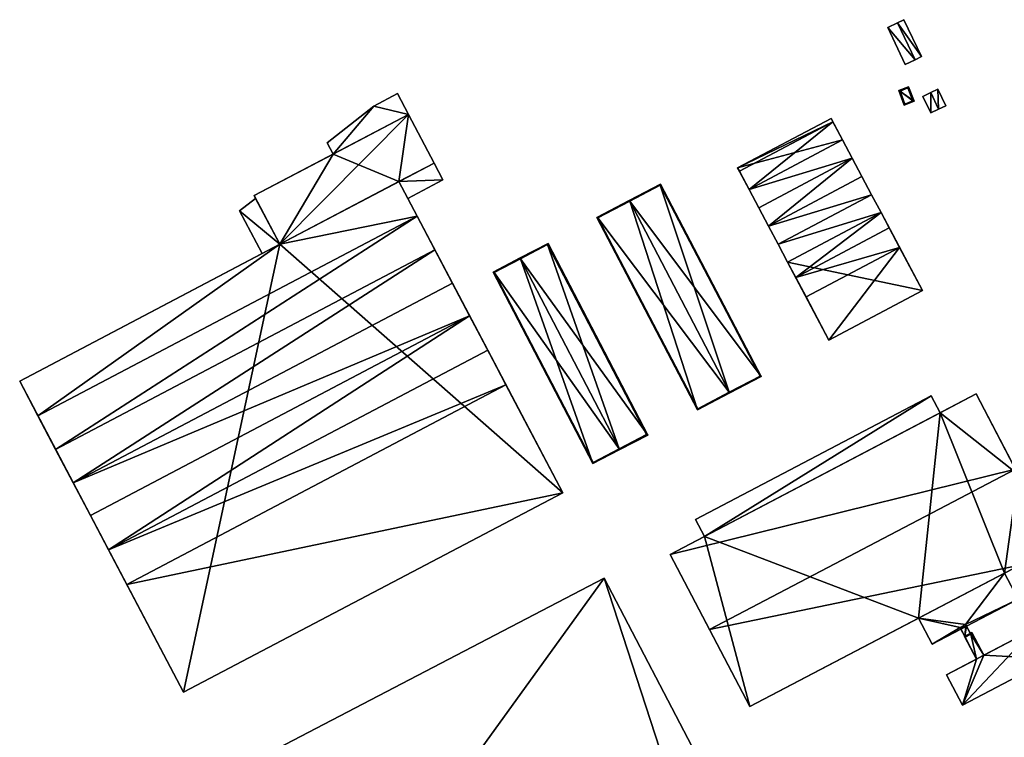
# Model space of a CAD drawing. Header units: inches. Extents: x 2523744 to 2528136, y 1148995 to 1152010.
# Tile 137 of 256: x 2526225 to 2526511, y 1150365 to 1150574. Entities that reach past the tile are written whole.
import ezdxf

# ---------------------------------------------------------------- set-up
doc = ezdxf.new("R2010")
doc.units = ezdxf.units.IN
doc.header["$MEASUREMENT"] = 0
for name, color, linetype in [('Flugdach', 10, 'Continuous'), ('Gebaeude Einzelhaus', 10, 'Continuous'), ('Offenes Gebaeude', 10, 'Continuous')]:
    doc.layers.add(name, color=color, linetype=linetype)

msp = doc.modelspace()

# ---------------------------------------------------------------- meshes
at = {"layer": 'Flugdach'}
mesh = msp.add_polyface(dxfattribs=at)
corners = [(2526335.063, 1150527.154, 397.651), (2526337.635, 1150522.269, 397.651), (2526347.911, 1150527.681, 397.651), (2526345.339, 1150532.566, 397.651), (2526347.911, 1150527.681, 397.551), (2526345.339, 1150532.566, 397.551), (2526337.635, 1150522.269, 397.551), (2526335.063, 1150527.154, 397.551)]
mesh.append_faces([[corners[k] for k in face] for face in [(0, 2, 3), (0, 1, 2)]], dxfattribs={"color": 13})
mesh.append_faces([[corners[k] for k in face] for face in [(6, 7, 4), (4, 7, 5), (4, 2, 6), (6, 2, 1), (2, 4, 3), (3, 4, 5)]], dxfattribs={"color": 41})
mesh = msp.add_polyface(dxfattribs=at)
corners = [(2526300.403, 1150508.899, 400.08), (2526288.693, 1150518.604, 400.08), (2526295.238, 1150506.178, 400.08), (2526293.378, 1150522.235, 400.08), (2526288.693, 1150518.604, 399.98), (2526293.378, 1150522.235, 399.98), (2526295.238, 1150506.178, 399.98), (2526300.403, 1150508.899, 399.98)]
mesh.append_faces([[corners[k] for k in face] for face in [(3, 1, 0), (0, 1, 2)]], dxfattribs={"color": 13})
mesh.append_faces([[corners[k] for k in face] for face in [(4, 7, 6), (4, 5, 7), (4, 6, 1), (1, 6, 2), (4, 3, 5), (4, 1, 3)]], dxfattribs={"color": 41})
at = {"layer": 'Gebaeude Einzelhaus'}
mesh = msp.add_polyface(dxfattribs=at)
corners = [(2526240.279, 1150439.401, 402.035), (2526245.276, 1150429.911, 401.64), (2526355.659, 1150488.048, 401.64), (2526350.66, 1150497.539, 402.035), (2526345.525, 1150507.289, 401.64), (2526235.143, 1150449.151, 401.64), (2526250.543, 1150419.913, 402.035), (2526360.925, 1150478.05, 402.035), (2526255.876, 1150409.786, 401.64), (2526366.258, 1150467.924, 401.64), (2526272.401, 1150378.41, 400.317), (2526382.784, 1150436.548, 400.317), (2526340.356, 1150517.101, 402.035), (2526229.975, 1150458.964, 402.035), (2526300.403, 1150508.899, 401.64), (2526224.68, 1150469.016, 401.64), (2526335.063, 1150527.154, 401.64), (2526337.866, 1150546.754, 403.557), (2526292.93, 1150523.086, 403.557), (2526300.403, 1150508.899, 403.083), (2526345.339, 1150532.566, 403.083), (2526315.898, 1150535.183, 400.08), (2526327.775, 1150549.184, 399.843), (2526314.15, 1150538.501, 399.95), (2526337.866, 1150546.754, 400.08), (2526334.673, 1150552.816, 399.843), (2526295.238, 1150506.178, 400.08), (2526295.238, 1150506.178, 399.98), (2526224.68, 1150469.016, 386.387), (2526300.403, 1150508.899, 400.08), (2526300.403, 1150508.899, 386.386), (2526300.403, 1150508.899, 399.98), (2526272.401, 1150378.41, 386.386), (2526382.784, 1150436.548, 386.386), (2526340.356, 1150517.101, 386.386), (2526337.635, 1150522.269, 397.551), (2526337.635, 1150522.269, 397.651), (2526335.063, 1150527.154, 386.386), (2526335.063, 1150527.154, 397.551), (2526335.063, 1150527.154, 397.651), (2526345.339, 1150532.566, 397.651), (2526345.339, 1150532.566, 386.386), (2526345.339, 1150532.566, 397.551), (2526337.866, 1150546.754, 386.386), (2526292.93, 1150523.086, 386.386), (2526315.898, 1150535.183, 386.386), (2526293.378, 1150522.235, 399.98), (2526293.378, 1150522.235, 400.08), (2526327.775, 1150549.184, 386.386), (2526334.673, 1150552.816, 386.386), (2526314.15, 1150538.501, 386.386)]
mesh.append_faces([[corners[k] for k in face] for face in [(25, 22, 24), (24, 22, 21), (21, 22, 23), (17, 19, 20), (17, 18, 19), (14, 12, 16), (15, 13, 14), (14, 13, 12), (4, 12, 5), (5, 12, 13), (8, 11, 9), (8, 10, 11), (6, 9, 7), (6, 8, 9), (1, 6, 2), (2, 6, 7), (0, 4, 5), (0, 3, 4), (0, 2, 3), (0, 1, 2)]], dxfattribs={"color": 13})
mesh.append_faces([[corners[k] for k in face] for face in [(50, 48, 45), (45, 48, 43), (43, 48, 49), (24, 43, 25), (25, 43, 49), (21, 23, 45), (45, 23, 50), (23, 22, 50), (50, 22, 48), (22, 25, 48), (48, 25, 49), (45, 30, 44), (45, 37, 30), (45, 43, 37), (37, 43, 41), (19, 47, 14), (14, 47, 29), (46, 30, 31), (46, 44, 30), (19, 18, 47), (47, 18, 46), (46, 18, 44), (44, 21, 45), (21, 17, 24), (44, 18, 21), (21, 18, 17), (24, 42, 43), (43, 42, 41), (24, 40, 42), (17, 20, 24), (24, 20, 40), (37, 41, 38), (38, 41, 42), (20, 16, 40), (40, 16, 39), (20, 19, 16), (16, 19, 14), (32, 30, 33), (33, 30, 34), (34, 30, 37), (32, 28, 30), (16, 36, 39), (35, 37, 38), (35, 34, 37), (33, 9, 11), (34, 7, 33), (33, 7, 9), (34, 2, 7), (34, 3, 2), (34, 4, 3), (16, 12, 36), (36, 12, 35), (35, 12, 34), (34, 12, 4), (11, 10, 33), (33, 10, 32), (1, 32, 6), (6, 32, 8), (8, 32, 10), (13, 28, 5), (5, 28, 0), (0, 28, 1), (1, 28, 32), (13, 15, 28), (28, 27, 30), (30, 27, 31), (26, 14, 29), (28, 15, 27), (27, 15, 26), (26, 15, 14)]], dxfattribs={"color": 41})
mesh = msp.add_polyface(dxfattribs=at)
corners = [(2526485.058, 1150550.555, 394.053), (2526480.67, 1150553.705, 394.053), (2526482.211, 1150549.43, 394.053), (2526483.428, 1150554.772, 394.053), (2526482.359, 1150549.758, 394.053), (2526483.285, 1150554.449, 394.053), (2526484.735, 1150550.697, 394.053), (2526480.988, 1150553.56, 394.053), (2526483.285, 1150554.449, 388.46), (2526484.735, 1150550.697, 388.46), (2526480.988, 1150553.56, 388.46), (2526482.359, 1150549.758, 388.46)]
mesh.append_faces([[corners[k] for k in face] for face in [(7, 4, 1), (5, 7, 1), (3, 5, 1), (0, 4, 6), (6, 5, 0), (0, 5, 3), (1, 4, 2), (2, 4, 0), (3, 1, 0), (0, 1, 2)]], dxfattribs={"color": 13})
mesh.append_faces([[corners[k] for k in face] for face in [(9, 11, 10), (9, 10, 8), (6, 11, 9), (4, 11, 6), (10, 11, 7), (7, 11, 4), (8, 10, 5), (5, 10, 7), (9, 8, 6), (6, 8, 5)]], dxfattribs={"color": 41})
mesh = msp.add_polyface(dxfattribs=at)
corners = [(2526461.421, 1150544.613, 400.995), (2526437.033, 1150524.866, 398.863), (2526464.244, 1150539.288, 398.863), (2526460.913, 1150545.574, 398.625), (2526433.701, 1150531.153, 398.625), (2526434.21, 1150530.193, 400.995), (2526450.613, 1150499.241, 399.099), (2526480.826, 1150507.996, 400.245), (2526477.824, 1150513.661, 399.099), (2526453.615, 1150493.576, 400.245), (2526460.289, 1150480.984, 400.245), (2526487.499, 1150495.405, 400.245), (2526475.451, 1150518.139, 400.995), (2526448.24, 1150503.718, 400.995), (2526475.451, 1150518.139, 398.863), (2526445.483, 1150508.923, 400.995), (2526448.24, 1150503.718, 398.863), (2526472.693, 1150523.343, 400.995), (2526442.688, 1150514.196, 398.863), (2526467.059, 1150533.975, 400.995), (2526439.848, 1150519.554, 400.995), (2526469.898, 1150528.618, 398.863), (2526467.059, 1150533.975, 398.863), (2526437.033, 1150524.866, 400.995), (2526439.848, 1150519.554, 398.863), (2526464.244, 1150539.288, 400.995), (2526442.688, 1150514.196, 400.995), (2526472.693, 1150523.343, 398.863), (2526469.898, 1150528.618, 400.995), (2526445.483, 1150508.923, 398.863), (2526464.244, 1150539.288, 387.018), (2526460.913, 1150545.574, 387.018), (2526433.701, 1150531.153, 387.018), (2526437.033, 1150524.866, 387.018), (2526448.24, 1150503.718, 387.018), (2526460.289, 1150480.984, 387.018), (2526487.499, 1150495.405, 387.018), (2526475.451, 1150518.139, 387.018), (2526472.693, 1150523.343, 387.018), (2526445.483, 1150508.923, 387.018), (2526469.898, 1150528.618, 387.018), (2526467.059, 1150533.975, 387.018), (2526439.848, 1150519.554, 387.018), (2526442.688, 1150514.196, 387.018)]
mesh.append_faces([[corners[k] for k in face] for face in [(29, 27, 26), (26, 27, 28), (25, 23, 22), (22, 23, 24), (21, 19, 18), (18, 19, 20), (17, 15, 14), (14, 15, 16), (8, 12, 6), (6, 12, 13), (9, 10, 7), (7, 10, 11), (9, 7, 6), (6, 7, 8), (5, 1, 0), (4, 5, 0), (3, 4, 0), (0, 1, 2)]], dxfattribs={"color": 13})
mesh.append_faces([[corners[k] for k in face] for face in [(40, 38, 43), (43, 38, 39), (18, 29, 26), (18, 39, 29), (18, 43, 39), (28, 21, 26), (26, 21, 18), (27, 21, 28), (38, 40, 27), (27, 40, 21), (30, 41, 33), (33, 41, 42), (1, 24, 23), (1, 42, 24), (1, 33, 42), (25, 2, 23), (23, 2, 1), (22, 2, 25), (22, 41, 2), (2, 41, 30), (41, 43, 42), (41, 40, 43), (24, 18, 20), (24, 43, 18), (24, 42, 43), (19, 22, 20), (20, 22, 24), (21, 22, 19), (21, 40, 22), (22, 40, 41), (38, 37, 39), (39, 37, 34), (29, 16, 15), (29, 34, 16), (29, 39, 34), (17, 27, 15), (15, 27, 29), (14, 27, 17), (14, 37, 27), (27, 37, 38), (35, 34, 36), (36, 34, 37), (12, 14, 13), (13, 14, 16), (36, 7, 11), (8, 14, 12), (36, 37, 7), (7, 37, 8), (8, 37, 14), (11, 10, 36), (36, 10, 35), (16, 6, 13), (9, 35, 10), (16, 34, 6), (6, 34, 9), (9, 34, 35), (31, 30, 32), (32, 30, 33), (5, 4, 1), (1, 4, 33), (33, 4, 32), (4, 3, 32), (32, 3, 31), (3, 30, 31), (0, 2, 3), (3, 2, 30)]], dxfattribs={"color": 41})
mesh = msp.add_polyface(dxfattribs=at)
corners = [(2526431.346, 1150465.833, 400.863), (2526431.46, 1150465.615, 400.863), (2526440.583, 1150470.38, 399.914), (2526402.282, 1150521.479, 400.863), (2526411.289, 1150526.465, 399.914), (2526402.166, 1150521.7, 400.863), (2526421.97, 1150460.659, 400.033), (2526392.676, 1150516.744, 400.033), (2526440.245, 1150470.486, 399.937), (2526422.076, 1150460.996, 400.052), (2526431.263, 1150465.79, 400.856), (2526411.183, 1150526.128, 399.937), (2526393.014, 1150516.638, 400.052), (2526431.263, 1150465.79, 386.851), (2526440.245, 1150470.486, 386.851), (2526411.183, 1150526.128, 386.851), (2526393.014, 1150516.638, 386.851), (2526422.076, 1150460.996, 386.851)]
mesh.append_faces([[corners[k] for k in face] for face in [(12, 9, 6), (7, 12, 6), (3, 12, 5), (11, 3, 5), (5, 12, 7), (8, 11, 4), (4, 11, 5), (2, 8, 4), (0, 8, 1), (1, 9, 10), (10, 0, 1), (6, 9, 1), (1, 8, 2), (7, 3, 5), (7, 6, 3), (3, 6, 0), (0, 6, 1), (3, 4, 5), (0, 2, 3), (3, 2, 4), (0, 1, 2)]], dxfattribs={"color": 13})
mesh.append_faces([[corners[k] for k in face] for face in [(13, 17, 16), (13, 16, 15), (13, 15, 14), (9, 17, 13), (9, 13, 10), (16, 17, 12), (12, 17, 9), (15, 16, 3), (3, 16, 12), (11, 15, 3), (14, 15, 8), (8, 15, 11), (13, 14, 8), (0, 13, 8), (10, 13, 0)]], dxfattribs={"color": 41})
mesh = msp.add_polyface(dxfattribs=at)
corners = [(2526399.292, 1150449.341, 395.967), (2526399.406, 1150449.123, 395.967), (2526407.529, 1150453.35, 395.019), (2526370.485, 1150504.696, 395.968), (2526378.493, 1150509.144, 395.019), (2526370.37, 1150504.918, 395.968), (2526391.546, 1150445.033, 395.374), (2526362.51, 1150500.828, 395.375), (2526407.193, 1150453.456, 395.045), (2526378.386, 1150508.808, 395.045), (2526362.848, 1150500.721, 395.392), (2526391.653, 1150445.37, 395.391), (2526399.209, 1150449.298, 395.961), (2526399.209, 1150449.298, 386.519), (2526391.653, 1150445.37, 386.519), (2526407.193, 1150453.456, 386.519), (2526378.386, 1150508.808, 386.519), (2526362.848, 1150500.721, 386.519)]
mesh.append_faces([[corners[k] for k in face] for face in [(0, 8, 1), (1, 11, 12), (12, 0, 1), (10, 11, 6), (6, 11, 1), (7, 10, 6), (3, 10, 5), (9, 3, 5), (5, 10, 7), (8, 9, 4), (4, 9, 5), (1, 8, 2), (2, 8, 4), (6, 3, 7), (7, 3, 5), (6, 0, 3), (6, 1, 0), (3, 4, 5), (0, 2, 3), (3, 2, 4), (0, 1, 2)]], dxfattribs={"color": 13})
mesh.append_faces([[corners[k] for k in face] for face in [(13, 14, 17), (13, 17, 16), (13, 16, 15), (11, 10, 14), (14, 10, 17), (3, 17, 10), (3, 16, 17), (3, 9, 16), (9, 8, 16), (16, 8, 15), (8, 13, 15), (8, 0, 13), (12, 13, 0), (12, 11, 13), (13, 11, 14)]], dxfattribs={"color": 41})
mesh = msp.add_polyface(dxfattribs=at)
corners = [(2526414.031, 1150418.581, 396.829), (2526514.605, 1150443.38, 396.295), (2526503.108, 1150465.303, 396.829), (2526425.53, 1150396.66, 396.295), (2526515.854, 1150415.451, 396.694), (2526515.403, 1150441.859, 396.322), (2526437.288, 1150374.243, 396.694), (2526530.358, 1150413.346, 396.829), (2526519.716, 1150408.088, 396.825), (2526519.849, 1150407.835, 396.829), (2526500.081, 1150398.113, 393.069), (2526499.946, 1150394.445, 393.069), (2526501.561, 1150395.291, 393.069), (2526498.466, 1150397.265, 393.069), (2526490.085, 1150464.771, 392.494), (2526424.036, 1150423.829, 392.494), (2526492.676, 1150459.831, 392.494), (2526421.444, 1150428.769, 392.494), (2526537.76, 1150417.229, 397.688), (2526515.403, 1150441.859, 397.807), (2526530.358, 1150413.346, 397.807), (2526522.805, 1150445.741, 397.688), (2526500.081, 1150398.113, 392.533), (2526511.397, 1150413.113, 392.533), (2526486.393, 1150399.999, 392.533), (2526515.361, 1150405.555, 392.533), (2526498.466, 1150397.265, 392.533), (2526490.356, 1150392.44, 392.533), (2526498.701, 1150396.817, 392.533), (2526500.316, 1150397.664, 392.533), (2526520.269, 1150397.019, 393.007), (2526494.491, 1150383.498, 393.007), (2526499.141, 1150374.635, 392.928), (2526524.918, 1150388.155, 392.928), (2526501.561, 1150395.291, 392.5), (2526503.213, 1150388.073, 392.5), (2526505.375, 1150389.207, 392.499), (2526499.946, 1150394.445, 392.5), (2526499.744, 1150394.688, 392.5), (2526501.906, 1150395.821, 392.5), (2526501.418, 1150395.565, 392.5), (2526499.802, 1150394.719, 392.5), (2526414.031, 1150418.581, 384.554), (2526503.108, 1150465.303, 384.554), (2526492.676, 1150459.831, 384.554), (2526424.036, 1150423.829, 384.554), (2526437.288, 1150374.243, 384.554), (2526515.854, 1150415.451, 384.554), (2526486.392, 1150399.999, 384.554), (2526511.397, 1150413.113, 384.554), (2526519.849, 1150407.835, 384.554), (2526530.358, 1150413.346, 384.554), (2526515.403, 1150441.859, 384.554), (2526498.701, 1150396.818, 384.554), (2526499.802, 1150394.719, 384.554), (2526500.316, 1150397.664, 384.554), (2526501.418, 1150395.565, 384.554), (2526501.561, 1150395.291, 384.554), (2526499.946, 1150394.445, 384.554), (2526498.466, 1150397.265, 384.554), (2526500.081, 1150398.113, 384.554), (2526490.085, 1150464.771, 384.554), (2526421.444, 1150428.769, 384.554), (2526537.76, 1150417.229, 384.554), (2526522.805, 1150445.741, 384.554), (2526490.356, 1150392.44, 384.554), (2526498.701, 1150396.817, 384.554), (2526515.361, 1150405.555, 384.554), (2526494.491, 1150383.498, 384.554), (2526499.141, 1150374.635, 384.554), (2526524.918, 1150388.155, 384.554), (2526520.269, 1150397.019, 384.554), (2526505.375, 1150389.207, 384.554), (2526503.213, 1150388.073, 384.554), (2526501.906, 1150395.821, 384.554), (2526499.744, 1150394.688, 384.554)]
mesh.append_faces([[corners[k] for k in face] for face in [(38, 37, 41), (34, 39, 40), (34, 36, 39), (38, 35, 37), (37, 35, 34), (34, 35, 36), (30, 32, 33), (30, 31, 32), (25, 22, 29), (26, 27, 28), (22, 24, 26), (26, 24, 27), (25, 23, 22), (22, 23, 24), (21, 19, 18), (18, 19, 20), (17, 15, 14), (14, 15, 16), (13, 11, 10), (10, 11, 12), (8, 9, 7), (5, 4, 7), (7, 4, 8), (4, 3, 6), (5, 1, 4), (4, 1, 3), (3, 1, 0), (0, 1, 2)]], dxfattribs={"color": 13})
mesh.append_faces([[corners[k] for k in face] for face in [(74, 57, 56), (58, 75, 54), (57, 73, 58), (58, 73, 75), (74, 72, 57), (57, 72, 73), (75, 73, 38), (38, 73, 35), (75, 41, 54), (75, 38, 41), (74, 56, 39), (39, 56, 40), (74, 36, 72), (74, 39, 36), (72, 69, 73), (73, 69, 68), (72, 70, 69), (72, 71, 70), (68, 35, 73), (36, 71, 72), (36, 30, 71), (68, 31, 35), (35, 31, 36), (36, 31, 30), (30, 33, 71), (71, 33, 70), (33, 32, 70), (70, 32, 69), (32, 68, 69), (32, 31, 68), (48, 59, 65), (65, 59, 66), (67, 60, 49), (49, 60, 48), (48, 60, 59), (67, 55, 60), (67, 49, 25), (25, 49, 23), (67, 25, 55), (55, 25, 29), (65, 66, 27), (27, 66, 28), (48, 65, 24), (24, 65, 27), (52, 63, 51), (52, 64, 63), (19, 7, 20), (19, 5, 7), (64, 5, 21), (21, 5, 19), (64, 52, 5), (21, 18, 64), (64, 18, 63), (7, 18, 20), (7, 63, 18), (7, 51, 63), (44, 45, 61), (61, 45, 62), (62, 45, 17), (17, 45, 15), (17, 14, 62), (62, 14, 61), (14, 16, 61), (61, 16, 44), (55, 59, 60), (55, 53, 59), (56, 54, 55), (55, 54, 53), (56, 58, 54), (56, 57, 58), (13, 10, 26), (26, 10, 22), (40, 12, 34), (40, 29, 12), (12, 29, 10), (10, 29, 22), (56, 55, 40), (40, 55, 29), (12, 11, 34), (34, 11, 37), (11, 41, 37), (41, 53, 54), (11, 28, 41), (41, 28, 53), (11, 13, 28), (28, 13, 26), (52, 44, 43), (45, 46, 42), (44, 48, 45), (45, 48, 46), (52, 49, 44), (44, 49, 48), (50, 47, 51), (51, 47, 52), (52, 47, 49), (1, 43, 2), (5, 52, 1), (1, 52, 43), (7, 9, 51), (51, 9, 50), (8, 50, 9), (8, 47, 50), (8, 4, 47), (47, 23, 49), (24, 46, 48), (24, 6, 46), (47, 4, 23), (23, 4, 24), (24, 4, 6), (3, 46, 6), (3, 42, 46), (3, 0, 42), (42, 15, 45), (16, 43, 44), (16, 2, 43), (42, 0, 15), (15, 0, 16), (16, 0, 2)]], dxfattribs={"color": 41})
mesh = msp.add_polyface(dxfattribs=at)
corners = [(2526274.786, 1150349.016, 398.785), (2526422.706, 1150358.198, 398.548), (2526394.805, 1150411.658, 398.785), (2526302.688, 1150295.556, 398.548), (2526316.13, 1150302.573, 394.222), (2526425.754, 1150330.531, 394.222), (2526413.754, 1150353.525, 394.222), (2526328.25, 1150279.389, 394.222), (2526328.235, 1150279.38, 394.222), (2526394.805, 1150411.658, 384.653), (2526422.706, 1150358.198, 384.653), (2526274.786, 1150349.016, 384.653), (2526302.688, 1150295.556, 384.653), (2526316.13, 1150302.572, 384.653), (2526413.754, 1150353.525, 384.653), (2526328.25, 1150279.389, 384.653), (2526425.754, 1150330.531, 384.653)]
mesh.append_faces([[corners[k] for k in face] for face in [(4, 7, 8), (4, 8, 7), (7, 5, 4), (4, 5, 6), (3, 1, 0), (0, 1, 2)]], dxfattribs={"color": 13})
mesh.append_faces([[corners[k] for k in face] for face in [(13, 16, 15), (13, 14, 16), (16, 14, 5), (5, 14, 6), (5, 7, 16), (16, 7, 15), (13, 7, 4), (13, 15, 7), (13, 9, 14), (14, 9, 10), (13, 11, 9), (13, 12, 11), (10, 6, 14), (4, 12, 13), (4, 3, 12), (10, 1, 6), (6, 1, 4), (4, 1, 3), (3, 11, 12), (3, 0, 11), (0, 2, 11), (11, 2, 9), (2, 1, 9), (9, 1, 10)]], dxfattribs={"color": 41})
mesh = msp.add_polyface(dxfattribs=at)
corners = [(2526564.126, 1150314.393, 399.383), (2526580.685, 1150299.024, 399.809), (2526540.796, 1150375.29, 399.81), (2526572.439, 1150298.456, 399.382), (2526573.977, 1150295.515, 399.381), (2526534.098, 1150371.786, 399.382), (2526584.812, 1150306.328, 399.401), (2526586.925, 1150302.287, 399.401), (2526582.481, 1150310.775, 399.402), (2526547.757, 1150377.195, 399.402), (2526547.043, 1150378.557, 399.402), (2526563.105, 1150382.635, 399.423), (2526561.326, 1150386.027, 399.423), (2526555.37, 1150382.913, 399.81), (2526585.011, 1150340.735, 399.424), (2526592.405, 1150312.105, 399.809), (2526598.357, 1150315.219, 399.423), (2526573.313, 1150333.304, 399.405), (2526549.08, 1150379.622, 399.405), (2526585.406, 1150310.199, 399.405), (2526586.125, 1150308.82, 399.405), (2526584.261, 1150348.949, 399.428), (2526607.239, 1150319.864, 399.809), (2526570.205, 1150390.671, 399.81), (2526601.141, 1150316.675, 399.427), (2526566.083, 1150383.69, 399.427), (2526564.105, 1150387.481, 399.428), (2526614.405, 1150324.249, 399.336), (2526614.666, 1150323.749, 399.336), (2526614.668, 1150323.749, 399.336), (2526581.079, 1150383.819, 399.445), (2526612.964, 1150322.859, 399.444), (2526578.792, 1150388.195, 399.445), (2526575.929, 1150393.665, 399.445), (2526554.351, 1150278.509, 399.809), (2526503.869, 1150355.976, 399.337), (2526546.528, 1150274.416, 399.337), (2526511.694, 1150360.069, 399.81), (2526545.96, 1150311.063, 399.359), (2526561.133, 1150282.055, 399.358), (2526541.92, 1150318.77, 399.359), (2526527.264, 1150346.806, 399.359), (2526527.225, 1150346.877, 399.359), (2526518.472, 1150363.613, 399.359), (2526547.101, 1150310.52, 399.36), (2526561.805, 1150282.407, 399.359), (2526568.713, 1150286.02, 399.809), (2526542.896, 1150318.578, 399.36), (2526526.054, 1150367.58, 399.81), (2526527.505, 1150347.991, 399.36), (2526519.149, 1150363.968, 399.36), (2526527.545, 1150347.912, 399.36), (2526533.113, 1150370.318, 399.38), (2526532.721, 1150371.066, 399.38), (2526533.19, 1150370.178, 399.38), (2526562.146, 1150314.784, 399.381), (2526536.597, 1150363.657, 399.38), (2526570.128, 1150299.556, 399.38), (2526575.383, 1150289.509, 399.379), (2526533.521, 1150371.484, 399.381), (2526533.388, 1150371.415, 399.381), (2526618.319, 1150328.864, 399.454), (2526586.731, 1150389.259, 399.455), (2526614.405, 1150324.249, 399.447), (2526617.458, 1150325.845, 399.452), (2526583.43, 1150390.313, 399.452), (2526580.621, 1150388.843, 399.448), (2526577.633, 1150394.556, 399.448), (2526614.666, 1150323.749, 399.447), (2526590.696, 1150304.26, 399.407), (2526587.841, 1150309.719, 399.407), (2526578.956, 1150291.378, 399.384), (2526576.188, 1150296.671, 399.384), (2526548.031, 1150379.074, 382.626), (2526533.521, 1150371.484, 382.626), (2526548.031, 1150379.074, 399.337), (2526533.521, 1150371.484, 399.345), (2526533.388, 1150371.415, 399.337), (2526533.388, 1150371.415, 382.626), (2526576.188, 1150296.671, 382.626), (2526587.92, 1150302.808, 382.626), (2526587.92, 1150302.808, 399.336), (2526585.065, 1150308.266, 382.626), (2526573.276, 1150295.149, 382.626), (2526577.633, 1150394.556, 382.626), (2526562.658, 1150386.724, 399.337), (2526577.633, 1150394.556, 399.337), (2526587.841, 1150309.718, 382.626), (2526599.692, 1150315.917, 399.336), (2526587.841, 1150309.718, 399.407), (2526614.668, 1150323.749, 382.626), (2526614.406, 1150324.25, 382.626), (2526580.621, 1150388.843, 382.626), (2526580.621, 1150388.843, 399.337), (2526518.799, 1150363.785, 399.337), (2526503.869, 1150355.976, 382.626), (2526504.125, 1150355.487, 392.149), (2526546.241, 1150274.965, 392.308), (2526504.125, 1150355.487, 392.249), (2526546.241, 1150274.965, 392.208), (2526546.528, 1150274.416, 382.626), (2526576.045, 1150289.855, 382.626), (2526576.045, 1150289.855, 399.336), (2526561.458, 1150282.225, 399.336), (2526559.561, 1150281.233, 382.626), (2526618.319, 1150328.864, 382.626), (2526617.458, 1150325.845, 382.626), (2526586.731, 1150389.259, 382.626), (2526583.43, 1150390.313, 382.626), (2526578.956, 1150291.378, 382.626), (2526590.696, 1150304.26, 382.626), (2526587.841, 1150309.719, 382.626)]
mesh.append_faces([[corners[k] for k in face] for face in [(24, 14, 16), (11, 26, 12), (11, 25, 26), (24, 21, 14), (14, 21, 11), (11, 21, 25), (56, 5, 54), (54, 5, 59), (57, 0, 55), (55, 0, 56), (56, 0, 5), (57, 3, 0), (71, 4, 58), (58, 4, 57), (57, 4, 3), (71, 72, 4), (41, 47, 51), (44, 39, 45), (47, 38, 44), (44, 38, 39), (41, 40, 47), (47, 40, 38), (20, 69, 70), (19, 6, 20), (20, 6, 69), (69, 6, 7), (17, 8, 19), (19, 8, 6), (10, 9, 18), (18, 9, 17), (17, 9, 8), (63, 31, 68), (63, 30, 31), (32, 67, 33), (30, 66, 32), (32, 66, 67), (30, 65, 66), (30, 62, 65), (64, 61, 63), (63, 61, 30), (30, 61, 62), (60, 53, 52), (49, 43, 42), (49, 50, 43), (42, 51, 49), (42, 41, 51), (52, 59, 60), (52, 54, 59), (55, 46, 57), (57, 46, 58), (54, 48, 56), (56, 48, 55), (55, 48, 46), (54, 52, 48), (48, 52, 53), (47, 48, 51), (51, 48, 49), (49, 48, 50), (44, 46, 47), (47, 46, 48), (44, 45, 46), (37, 42, 43), (37, 41, 42), (37, 40, 41), (37, 34, 40), (40, 34, 38), (38, 34, 39), (37, 35, 34), (34, 35, 36), (23, 32, 33), (23, 30, 32), (23, 22, 30), (30, 22, 31), (27, 28, 29), (21, 23, 25), (25, 23, 26), (24, 22, 21), (21, 22, 23), (15, 19, 20), (15, 17, 19), (15, 13, 17), (17, 13, 18), (14, 15, 16), (11, 13, 14), (14, 13, 15), (11, 12, 13), (2, 9, 10), (2, 8, 9), (2, 1, 8), (8, 1, 6), (6, 1, 7), (0, 2, 5), (4, 1, 3), (3, 1, 0), (0, 1, 2)]], dxfattribs={"color": 13})
mesh.append_faces([[corners[k] for k in face] for face in [(91, 105, 106), (91, 107, 105), (91, 92, 107), (107, 92, 108), (110, 80, 111), (111, 80, 82), (79, 101, 83), (79, 109, 101), (27, 64, 63), (27, 106, 64), (27, 91, 106), (68, 28, 63), (63, 28, 27), (31, 28, 68), (16, 88, 24), (110, 111, 69), (69, 111, 70), (7, 81, 69), (69, 81, 110), (110, 81, 80), (109, 79, 71), (71, 79, 72), (58, 102, 71), (71, 102, 109), (109, 102, 101), (39, 103, 45), (50, 94, 43), (60, 77, 53), (59, 76, 60), (60, 76, 77), (5, 76, 59), (86, 33, 67), (18, 75, 10), (26, 85, 12), (66, 93, 67), (67, 93, 86), (108, 93, 65), (65, 93, 66), (108, 92, 93), (65, 107, 108), (65, 62, 107), (62, 61, 107), (107, 61, 105), (61, 64, 105), (105, 64, 106), (104, 83, 101), (100, 95, 104), (104, 95, 83), (83, 95, 78), (39, 104, 103), (39, 34, 104), (104, 34, 100), (100, 34, 36), (45, 103, 104), (45, 101, 46), (46, 101, 58), (58, 101, 102), (36, 97, 99), (99, 100, 36), (96, 95, 99), (99, 95, 100), (97, 35, 98), (98, 35, 96), (35, 97, 36), (96, 35, 95), (94, 95, 43), (43, 95, 37), (37, 95, 35), (53, 78, 48), (48, 78, 50), (50, 78, 94), (94, 78, 95), (53, 77, 78), (73, 87, 82), (87, 91, 90), (73, 92, 87), (87, 92, 91), (73, 84, 92), (93, 92, 86), (86, 92, 84), (29, 90, 27), (27, 90, 91), (24, 90, 22), (22, 90, 31), (31, 90, 28), (28, 90, 29), (24, 87, 90), (87, 15, 89), (89, 15, 20), (24, 88, 87), (87, 88, 15), (12, 73, 13), (13, 73, 18), (18, 73, 75), (84, 33, 86), (84, 23, 33), (84, 26, 23), (12, 85, 73), (73, 85, 84), (84, 85, 26), (82, 74, 73), (82, 78, 74), (82, 83, 78), (82, 79, 83), (82, 80, 79), (7, 80, 81), (7, 1, 80), (80, 1, 79), (79, 1, 72), (72, 1, 4), (76, 74, 77), (77, 74, 78), (5, 74, 76), (73, 10, 75), (5, 2, 74), (74, 2, 73), (73, 2, 10)]], dxfattribs={"color": 41})
at = {"layer": 'Offenes Gebaeude'}
mesh = msp.add_polyface(dxfattribs=at)
corners = [(2526480.229, 1150573.433, 396.682), (2526487.245, 1150563.584, 395.987), (2526482.124, 1150574.336, 395.987), (2526477.382, 1150572.076, 395.988), (2526485.35, 1150562.681, 396.682), (2526482.503, 1150561.324, 395.987), (2526480.229, 1150573.433, 396.582), (2526482.124, 1150574.336, 395.888), (2526477.382, 1150572.076, 395.888), (2526482.503, 1150561.324, 395.887), (2526485.35, 1150562.681, 396.582), (2526487.245, 1150563.584, 395.887)]
mesh.append_faces([[corners[k] for k in face] for face in [(5, 4, 3), (4, 1, 0), (3, 4, 0), (0, 1, 2)]], dxfattribs={"color": 13})
mesh.append_faces([[corners[k] for k in face] for face in [(8, 10, 9), (6, 11, 10), (6, 10, 8), (7, 11, 6), (2, 11, 7), (1, 11, 2), (10, 11, 1), (4, 10, 1), (9, 10, 5), (5, 10, 4), (8, 9, 3), (3, 9, 5), (6, 8, 3), (0, 6, 3), (7, 6, 2), (2, 6, 0)]], dxfattribs={"color": 41})
mesh = msp.add_polyface(dxfattribs=at)
corners = [(2526492.015, 1150554.105, 395.049), (2526492.214, 1150548.259, 395.756), (2526494.321, 1150549.262, 395.048), (2526489.906, 1150553.1, 395.756), (2526487.591, 1150551.997, 395.063), (2526489.897, 1150547.155, 395.062), (2526492.015, 1150554.105, 394.949), (2526494.321, 1150549.262, 394.948), (2526489.906, 1150553.1, 395.656), (2526487.591, 1150551.997, 394.963), (2526489.897, 1150547.155, 394.963), (2526492.214, 1150548.259, 395.656)]
mesh.append_faces([[corners[k] for k in face] for face in [(5, 1, 3), (4, 5, 3), (3, 1, 0), (0, 1, 2)]], dxfattribs={"color": 13})
mesh.append_faces([[corners[k] for k in face] for face in [(8, 11, 10), (8, 10, 9), (6, 11, 8), (7, 11, 6), (10, 11, 5), (5, 11, 1), (2, 11, 7), (1, 11, 2), (9, 10, 4), (4, 10, 5), (8, 9, 4), (3, 8, 4), (6, 8, 0), (0, 8, 3), (7, 6, 2), (2, 6, 0)]], dxfattribs={"color": 41})

doc.saveas('drawing.dxf')
